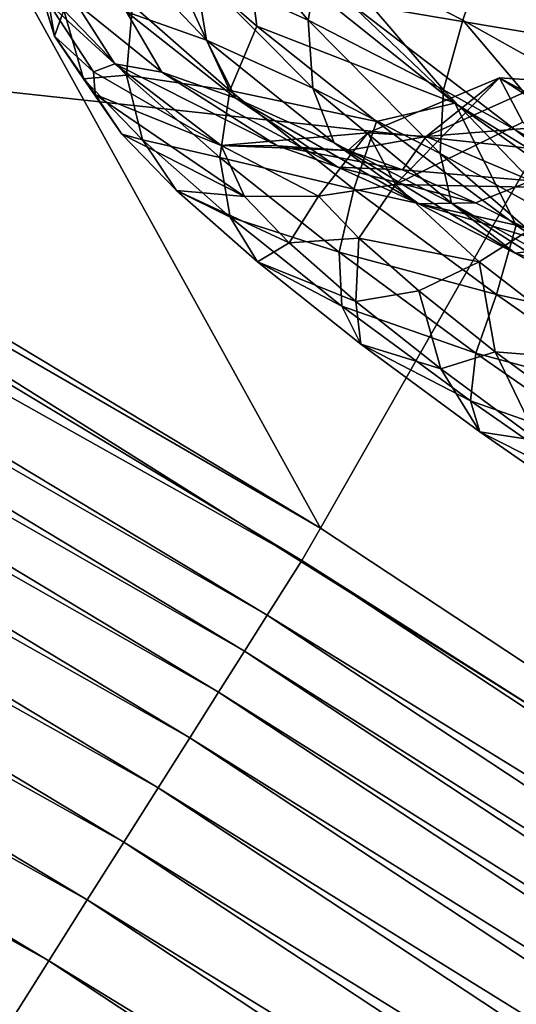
# Model space of a CAD drawing. Header units: metres. Extents: x -1651 to 0, y -1070 to 0.
# Tile 101 of 113: x -387 to -371, y -370 to -338. Entities that reach past the tile are written whole.
import ezdxf

# ---------------------------------------------------------------- set-up
doc = ezdxf.new("R2010")
doc.units = ezdxf.units.M

msp = doc.modelspace()

# ---------------------------------------------------------------- linework, layer by layer
at = {"layer": 'None'}
for points in [[(-435.659668, -319.654297, -377.175201), (-377.30127, -354.863586, -377.175201), (-420.308136, -277.076508, -60)], [(-420.308136, -277.076508, -60), (-377.30127, -354.863586, -377.175201), (-355.208771, -316.096222, -60)], [(-444.100098, -316.000854, -406), (-371.644379, -675.803894, -406), (-495.653809, -287.867249, -406)], [(-371.644379, -675.803894, -406), (-379.653595, -690.296692, -406), (-495.653809, -287.867249, -406)], [(-495.653809, -287.867249, -406), (-379.653595, -690.296692, -406), (-387.854187, -704.601257, -406)], [(-365.747498, -306.445068, -62.999996), (-405.507202, -338.635468, -406), (-444.100098, -316.000854, -406)], [(-365.747498, -306.445068, -62.999996), (-298.524719, -350.212921, -62.999996), (-405.507202, -338.635468, -406)], [(-341.815216, -616.413513, -406), (-356.292084, -646.405518, -406), (-444.100098, -316.000854, -406)], [(-356.292084, -646.405518, -406), (-371.644379, -675.803894, -406), (-444.100098, -316.000854, -406)], [(-444.100098, -316.000854, -406), (-405.507202, -338.635468, -406), (-341.815216, -616.413513, -406)], [(-377.30127, -354.863586, -377.175201), (-320.422455, -392.416199, -377.175201), (-355.208771, -316.096222, -60)], [(-359.734283, -613.318115, -403), (-498.573669, -318.762085, -403), (-694.077942, -820.897461, -403)], [(-498.573669, -318.762085, -403), (-359.734283, -613.318115, -403), (-448.937836, -346.290924, -403)], [(-435.659668, -319.654297, -377.175201), (-436.24707, -320.725464, -382.385681), (-377.30127, -354.863586, -377.175201)], [(-436.24707, -320.725464, -382.385681), (-437.308411, -322.568237, -387.314758), (-377.914093, -355.923676, -382.385681)], [(-436.24707, -320.725464, -382.385681), (-377.914093, -355.923676, -382.385681), (-377.30127, -354.863586, -377.175201)], [(-437.308411, -322.568237, -387.314758), (-437.999786, -323.768677, -389.61441), (-379.049469, -357.721771, -387.314758)], [(-437.308411, -322.568237, -387.314758), (-379.049469, -357.721771, -387.314758), (-377.914093, -355.923676, -382.385681)], [(-437.999786, -323.768677, -389.61441), (-438.79068, -325.141846, -391.779236), (-379.789124, -358.893097, -389.61441)], [(-437.999786, -323.768677, -389.61441), (-379.789124, -358.893097, -389.61441), (-379.049469, -357.721771, -387.314758)], [(-438.79068, -325.141846, -391.779236), (-439.674255, -326.675964, -393.793457), (-380.635193, -360.232971, -391.779236)], [(-438.79068, -325.141846, -391.779236), (-380.635193, -360.232971, -391.779236), (-379.789124, -358.893097, -389.61441)], [(-439.674255, -326.675964, -393.793457), (-440.643677, -328.359161, -395.641296), (-381.580414, -361.729889, -393.793457)], [(-439.674255, -326.675964, -393.793457), (-381.580414, -361.729889, -393.793457), (-380.635193, -360.232971, -391.779236)], [(-440.643677, -328.359161, -395.641296), (-441.691864, -330.179047, -397.307617), (-382.617493, -363.372253, -395.641296)], [(-440.643677, -328.359161, -395.641296), (-382.617493, -363.372253, -395.641296), (-381.580414, -361.729889, -393.793457)], [(-441.691864, -330.179047, -397.307617), (-442.810303, -332.121002, -398.780426), (-383.7388, -365.14801, -397.307617)], [(-441.691864, -330.179047, -397.307617), (-383.7388, -365.14801, -397.307617), (-382.617493, -363.372253, -395.641296)], [(-384.935303, -367.042877, -398.780426), (-442.810303, -332.121002, -398.780426), (-443.990326, -334.1698, -400.048401)], [(-383.7388, -365.14801, -397.307617), (-442.810303, -332.121002, -398.780426), (-384.935303, -367.042877, -398.780426)], [(-445.223083, -336.310211, -401.100159), (-386.197632, -369.041992, -400.048401), (-443.990326, -334.1698, -400.048401)], [(-443.990326, -334.1698, -400.048401), (-386.197632, -369.041992, -400.048401), (-384.935303, -367.042877, -398.780426)], [(-445.223083, -336.310211, -401.100159), (-387.516418, -371.130493, -401.100159), (-386.197632, -369.041992, -400.048401)], [(-298.524719, -350.212921, -62.999996), (-355.983276, -369.770508, -406), (-405.507202, -338.635468, -406)], [(-405.507202, -338.635468, -406), (-334.922852, -601.223877, -406), (-341.815216, -616.413513, -406)], [(-355.983276, -369.770508, -406), (-309.661865, -539.102539, -406), (-405.507202, -338.635468, -406)], [(-309.661865, -539.102539, -406), (-315.602234, -554.773071, -406), (-405.507202, -338.635468, -406)], [(-405.507202, -338.635468, -406), (-315.602234, -554.773071, -406), (-321.796661, -570.361023, -406)], [(-321.796661, -570.361023, -406), (-328.244324, -585.862122, -406), (-405.507202, -338.635468, -406)], [(-328.244324, -585.862122, -406), (-334.922852, -601.223877, -406), (-405.507202, -338.635468, -406)], [(-359.734283, -613.318115, -403), (-336.135834, -558.013428, -403), (-448.937836, -346.290924, -403)], [(-448.937836, -346.290924, -403), (-336.135834, -558.013428, -403), (-393.895142, -379.520782, -403)], [(-377.30127, -354.863586, -377.175201), (-377.914093, -355.923676, -382.385681), (-320.422455, -392.416199, -377.175201)], [(-377.914093, -355.923676, -382.385681), (-379.049469, -357.721771, -387.314758), (-321.077454, -393.44696, -382.385681)], [(-377.914093, -355.923676, -382.385681), (-321.077454, -393.44696, -382.385681), (-320.422455, -392.416199, -377.175201)], [(-379.049469, -357.721771, -387.314758), (-379.789124, -358.893097, -389.61441), (-322.285004, -395.197418, -387.314758)], [(-379.049469, -357.721771, -387.314758), (-322.285004, -395.197418, -387.314758), (-321.077454, -393.44696, -382.385681)], [(-379.789124, -358.893097, -389.61441), (-380.635193, -360.232971, -391.779236), (-323.071655, -396.337708, -389.61441)], [(-379.789124, -358.893097, -389.61441), (-323.071655, -396.337708, -389.61441), (-322.285004, -395.197418, -387.314758)], [(-380.635193, -360.232971, -391.779236), (-381.580414, -361.729889, -393.793457), (-323.971497, -397.64209, -391.779236)], [(-380.635193, -360.232971, -391.779236), (-323.971497, -397.64209, -391.779236), (-323.071655, -396.337708, -389.61441)], [(-381.580414, -361.729889, -393.793457), (-382.617493, -363.372253, -395.641296), (-324.976776, -399.099335, -393.793457)], [(-381.580414, -361.729889, -393.793457), (-324.976776, -399.099335, -393.793457), (-323.971497, -397.64209, -391.779236)], [(-382.617493, -363.372253, -395.641296), (-383.7388, -365.14801, -397.307617), (-326.079773, -400.698212, -395.641296)], [(-382.617493, -363.372253, -395.641296), (-326.079773, -400.698212, -395.641296), (-324.976776, -399.099335, -393.793457)], [(-327.272339, -402.42691, -397.307617), (-383.7388, -365.14801, -397.307617), (-384.935303, -367.042877, -398.780426)], [(-326.079773, -400.698212, -395.641296), (-383.7388, -365.14801, -397.307617), (-327.272339, -402.42691, -397.307617)], [(-386.197632, -369.041992, -400.048401), (-328.544891, -404.271576, -398.780426), (-384.935303, -367.042877, -398.780426)], [(-328.544891, -404.271576, -398.780426), (-327.272339, -402.42691, -397.307617), (-384.935303, -367.042877, -398.780426)], [(-387.516418, -371.130493, -401.100159), (-329.887451, -406.217712, -400.048401), (-386.197632, -369.041992, -400.048401)], [(-386.197632, -369.041992, -400.048401), (-329.887451, -406.217712, -400.048401), (-328.544891, -404.271576, -398.780426)]]:
    msp.add_3dface(points, dxfattribs=at)
at = {"layer": 'None012347'}
for points in [[(-376.962097, -326.634613, -239.814697), (-329.421814, -358.950592, -251.14978), (-379.625916, -326.573761, -251.160461)], [(-329.421814, -358.950592, -251.14978), (-332.085602, -358.88974, -262.495544), (-379.625916, -326.573761, -251.160461)], [(-379.625916, -326.573761, -251.160461), (-332.085602, -358.88974, -262.495544), (-378.46814, -328.977448, -262.505402)], [(-370.882263, -329.150757, -230.195404), (-330.579559, -356.546936, -239.80484), (-376.962097, -326.634613, -239.814697)], [(-330.579559, -356.546936, -239.80484), (-329.421814, -358.950592, -251.14978), (-376.962097, -326.634613, -239.814697)], [(-332.085602, -358.88974, -262.495544), (-338.165436, -356.373596, -272.114838), (-378.46814, -328.977448, -262.505402)], [(-378.46814, -328.977448, -262.505402), (-338.165436, -356.373596, -272.114838), (-373.6651, -333.479706, -272.122375)], [(-373.6651, -333.479706, -272.122375), (-365.947968, -339.395172, -278.547272), (-376.354889, -337.65033, -271.513245)], [(-338.165436, -356.373596, -272.114838), (-346.735687, -351.785248, -278.543213), (-373.6651, -333.479706, -272.122375)], [(-373.6651, -333.479706, -272.122375), (-346.735687, -351.785248, -278.543213), (-365.947968, -339.395172, -278.547272)], [(-381.126587, -334.110901, -232.470322), (-381.414276, -336.556702, -232.912537), (-377.702148, -338.23175, -227.989716)], [(-377.259521, -335.855896, -227.34198), (-381.126587, -334.110901, -232.470322), (-377.702148, -338.23175, -227.989716)], [(-369.149963, -335.108459, -222.295258), (-371.864075, -335.947113, -223.172882), (-366.888275, -338.715698, -220.157028)], [(-383.645874, -337.95636, -238.918625), (-381.031311, -338.886353, -233.740967), (-384.198761, -335.566254, -238.426727)], [(-381.031311, -338.886353, -233.740967), (-381.414276, -336.556702, -232.912537), (-384.198761, -335.566254, -238.426727)], [(-379.766144, -335.451416, -271.521118), (-379.381653, -338.430237, -273.369049), (-382.4888, -335.704346, -268.425995)], [(-372.900543, -340.94281, -278.802551), (-379.766144, -335.451416, -271.521118), (-376.354889, -337.65033, -271.513245)], [(-379.766144, -335.451416, -271.521118), (-372.900543, -340.94281, -278.802551), (-379.381653, -338.430237, -273.369049)], [(-383.456024, -337.734528, -267.566223), (-382.4888, -335.704346, -268.425995), (-380.269623, -340.538361, -272.693054)], [(-380.269623, -340.538361, -272.693054), (-382.4888, -335.704346, -268.425995), (-379.381653, -338.430237, -273.369049)], [(-377.702148, -338.23175, -227.989716), (-373.269226, -340.506592, -223.990479), (-377.259521, -335.855896, -227.34198)], [(-373.269226, -340.506592, -223.990479), (-372.64151, -338.225708, -223.175781), (-377.259521, -335.855896, -227.34198)], [(-377.259521, -335.855896, -227.34198), (-372.64151, -338.225708, -223.175781), (-371.864075, -335.947113, -223.172882)], [(-372.64151, -338.225708, -223.175781), (-367.580658, -341.054871, -220.199066), (-371.864075, -335.947113, -223.172882)], [(-371.864075, -335.947113, -223.172882), (-367.580658, -341.054871, -220.199066), (-366.888275, -338.715698, -220.157028)], [(-386.192535, -337.678375, -249.578064), (-386.717499, -336.414978, -255.359406), (-386.010895, -338.753265, -254.817856)], [(-386.010895, -338.753265, -254.817856), (-386.717499, -336.414978, -255.359406), (-385.702942, -337.906097, -261.088776)], [(-377.702148, -338.23175, -227.989716), (-381.414276, -336.556702, -232.912537), (-377.545776, -340.459198, -229.118591)], [(-381.414276, -336.556702, -232.912537), (-381.031311, -338.886353, -233.740967), (-377.545776, -340.459198, -229.118591)], [(-385.312714, -337.667206, -244.298874), (-386.192535, -337.678375, -249.578064), (-384.035187, -339.661926, -244.579437)], [(-386.192535, -337.678375, -249.578064), (-384.73584, -339.920441, -249.443253), (-384.035187, -339.661926, -244.579437)], [(-384.73584, -339.920441, -249.443253), (-386.192535, -337.678375, -249.578064), (-386.010895, -338.753265, -254.817856)], [(-386.010895, -338.753265, -254.817856), (-385.702942, -337.906097, -261.088776), (-385.058258, -340.153412, -260.197571)], [(-385.702942, -337.906097, -261.088776), (-383.456024, -337.734528, -267.566223), (-383.65036, -340.035126, -266.601959)], [(-385.058258, -340.153412, -260.197571), (-385.702942, -337.906097, -261.088776), (-383.65036, -340.035126, -266.601959)], [(-383.645874, -337.95636, -238.918625), (-385.312714, -337.667206, -244.298874), (-382.493774, -339.929352, -239.604019)], [(-385.312714, -337.667206, -244.298874), (-384.035187, -339.661926, -244.579437), (-382.493774, -339.929352, -239.604019)], [(-383.65036, -340.035126, -266.601959), (-383.456024, -337.734528, -267.566223), (-380.269623, -340.538361, -272.693054)], [(-368.637756, -343.565765, -277.938141), (-372.900543, -340.94281, -278.802551), (-376.354889, -337.65033, -271.513245)], [(-365.947968, -339.395172, -278.547272), (-368.637756, -343.565765, -277.938141), (-376.354889, -337.65033, -271.513245)], [(-382.493774, -339.929352, -239.604019), (-380.075958, -340.789368, -234.815964), (-383.645874, -337.95636, -238.918625)], [(-380.075958, -340.789368, -234.815964), (-381.031311, -338.886353, -233.740967), (-383.645874, -337.95636, -238.918625)], [(-377.545776, -340.459198, -229.118591), (-373.383392, -342.595215, -225.363434), (-377.702148, -338.23175, -227.989716)], [(-373.383392, -342.595215, -225.363434), (-373.269226, -340.506592, -223.990479), (-377.702148, -338.23175, -227.989716)], [(-373.269226, -340.506592, -223.990479), (-368.411194, -343.222382, -221.133057), (-372.64151, -338.225708, -223.175781)], [(-368.411194, -343.222382, -221.133057), (-367.580658, -341.054871, -220.199066), (-372.64151, -338.225708, -223.175781)], [(-379.381653, -338.430237, -273.369049), (-375.464996, -341.548676, -277.425446), (-380.269623, -340.538361, -272.693054)], [(-372.900543, -340.94281, -278.802551), (-375.464996, -341.548676, -277.425446), (-379.381653, -338.430237, -273.369049)], [(-384.73584, -339.920441, -249.443253), (-386.010895, -338.753265, -254.817856), (-384.680847, -340.66629, -254.3069)], [(-384.680847, -340.66629, -254.3069), (-386.010895, -338.753265, -254.817856), (-385.058258, -340.153412, -260.197571)], [(-377.545776, -340.459198, -229.118591), (-381.031311, -338.886353, -233.740967), (-376.852692, -342.243866, -230.541412)], [(-381.031311, -338.886353, -233.740967), (-380.075958, -340.789368, -234.815964), (-376.852692, -342.243866, -230.541412)], [(-384.035187, -339.661926, -244.579437), (-384.73584, -339.920441, -249.443253), (-380.551575, -342.333038, -249.471878)], [(-382.493774, -339.929352, -239.604019), (-384.035187, -339.661926, -244.579437), (-378.711121, -342.340363, -241.395172)], [(-384.035187, -339.661926, -244.579437), (-380.551575, -342.333038, -249.471878), (-378.711121, -342.340363, -241.395172)], [(-385.058258, -340.153412, -260.197571), (-383.65036, -340.035126, -266.601959), (-383.130951, -342.152496, -265.374268)], [(-384.680847, -340.66629, -254.3069), (-385.058258, -340.153412, -260.197571), (-383.799866, -341.96109, -259.281799)], [(-383.799866, -341.96109, -259.281799), (-385.058258, -340.153412, -260.197571), (-383.130951, -342.152496, -265.374268)], [(-380.551575, -342.333038, -249.471878), (-384.73584, -339.920441, -249.443253), (-384.680847, -340.66629, -254.3069)], [(-383.130951, -342.152496, -265.374268), (-383.65036, -340.035126, -266.601959), (-380.591644, -342.726593, -271.523315)], [(-383.65036, -340.035126, -266.601959), (-380.269623, -340.538361, -272.693054), (-380.591644, -342.726593, -271.523315)], [(-378.711121, -342.340363, -241.395172), (-376.72641, -343.046295, -237.464813), (-382.493774, -339.929352, -239.604019)], [(-376.72641, -343.046295, -237.464813), (-380.075958, -340.789368, -234.815964), (-382.493774, -339.929352, -239.604019)], [(-375.753296, -341.914337, -249.833588), (-371.438385, -340.121307, -250.305115), (-373.837189, -342.039795, -242.231689)], [(-375.753296, -341.914337, -249.833588), (-374.846283, -343.609528, -257.434875), (-371.438385, -340.121307, -250.305115)], [(-374.846283, -343.609528, -257.434875), (-370.666656, -341.566498, -256.792328), (-371.438385, -340.121307, -250.305115)], [(-371.438385, -340.121307, -250.305115), (-369.805481, -340.226837, -243.817398), (-373.837189, -342.039795, -242.231689)], [(-369.805481, -340.226837, -243.817398), (-371.438385, -340.121307, -250.305115), (-365.677948, -343.23349, -246.177216)], [(-365.677948, -343.23349, -246.177216), (-371.438385, -340.121307, -250.305115), (-366.710938, -343.170044, -250.304108)], [(-371.438385, -340.121307, -250.305115), (-370.666656, -341.566498, -256.792328), (-366.710938, -343.170044, -250.304108)], [(-376.852692, -342.243866, -230.541412), (-373.00351, -344.219116, -227.068817), (-377.545776, -340.459198, -229.118591)], [(-373.00351, -344.219116, -227.068817), (-373.383392, -342.595215, -225.363434), (-377.545776, -340.459198, -229.118591)], [(-373.837189, -342.039795, -242.231689), (-369.805481, -340.226837, -243.817398), (-366.858337, -341.471191, -239.323303)], [(-373.383392, -342.595215, -225.363434), (-368.821838, -345.145233, -222.680405), (-373.269226, -340.506592, -223.990479)], [(-368.821838, -345.145233, -222.680405), (-368.411194, -343.222382, -221.133057), (-373.269226, -340.506592, -223.990479)], [(-380.551575, -342.333038, -249.471878), (-384.680847, -340.66629, -254.3069), (-379.783264, -344.008118, -257.548035)], [(-379.783264, -344.008118, -257.548035), (-384.680847, -340.66629, -254.3069), (-383.799866, -341.96109, -259.281799)], [(-380.591644, -342.726593, -271.523315), (-380.269623, -340.538361, -272.693054), (-376.204559, -343.768311, -276.857422)], [(-380.269623, -340.538361, -272.693054), (-375.464996, -341.548676, -277.425446), (-376.204559, -343.768311, -276.857422)], [(-376.852692, -342.243866, -230.541412), (-380.075958, -340.789368, -234.815964), (-374.080536, -344.240234, -233.955963)], [(-380.075958, -340.789368, -234.815964), (-376.72641, -343.046295, -237.464813), (-374.080536, -344.240234, -233.955963)], [(-375.464996, -341.548676, -277.425446), (-372.900543, -340.94281, -278.802551), (-370.889435, -344.939819, -280.43927)], [(-364.142853, -347.156677, -282.675873), (-372.900543, -340.94281, -278.802551), (-368.637756, -343.565765, -277.938141)], [(-372.900543, -340.94281, -278.802551), (-364.142853, -347.156677, -282.675873), (-370.889435, -344.939819, -280.43927)], [(-366.858337, -341.471191, -239.323303), (-370.39621, -343.493225, -236.988693), (-373.837189, -342.039795, -242.231689)], [(-376.204559, -343.768311, -276.857422), (-375.464996, -341.548676, -277.425446), (-370.889435, -344.939819, -280.43927)], [(-370.666656, -341.566498, -256.792328), (-374.846283, -343.609528, -257.434875), (-368.31601, -343.738739, -261.285278)], [(-382.017578, -343.809723, -264.06897), (-379.783264, -344.008118, -257.548035), (-383.799866, -341.96109, -259.281799)], [(-382.017578, -343.809723, -264.06897), (-383.799866, -341.96109, -259.281799), (-383.130951, -342.152496, -265.374268)], [(-380.551575, -342.333038, -249.471878), (-375.753296, -341.914337, -249.833588), (-376.39978, -342.494781, -242.340729)], [(-375.753296, -341.914337, -249.833588), (-380.551575, -342.333038, -249.471878), (-377.366211, -343.998169, -256.901398)], [(-374.846283, -343.609528, -257.434875), (-375.753296, -341.914337, -249.833588), (-377.366211, -343.998169, -256.901398)], [(-375.753296, -341.914337, -249.833588), (-373.837189, -342.039795, -242.231689), (-376.39978, -342.494781, -242.340729)], [(-376.39978, -342.494781, -242.340729), (-373.837189, -342.039795, -242.231689), (-374.610687, -343.131165, -238.797775)], [(-373.837189, -342.039795, -242.231689), (-370.39621, -343.493225, -236.988693), (-374.610687, -343.131165, -238.797775)], [(-382.017578, -343.809723, -264.06897), (-383.130951, -342.152496, -265.374268), (-380.258911, -344.679688, -269.99527)], [(-380.258911, -344.679688, -269.99527), (-383.130951, -342.152496, -265.374268), (-380.591644, -342.726593, -271.523315)], [(-378.711121, -342.340363, -241.395172), (-380.551575, -342.333038, -249.471878), (-376.39978, -342.494781, -242.340729)], [(-377.366211, -343.998169, -256.901398), (-380.551575, -342.333038, -249.471878), (-379.783264, -344.008118, -257.548035)], [(-376.39978, -342.494781, -242.340729), (-374.610687, -343.131165, -238.797775), (-378.711121, -342.340363, -241.395172)], [(-374.610687, -343.131165, -238.797775), (-376.72641, -343.046295, -237.464813), (-378.711121, -342.340363, -241.395172)], [(-374.080536, -344.240234, -233.955963), (-370.920868, -345.861694, -231.105423), (-376.852692, -342.243866, -230.541412)], [(-370.920868, -345.861694, -231.105423), (-373.00351, -344.219116, -227.068817), (-376.852692, -342.243866, -230.541412)], [(-380.258911, -344.679688, -269.99527), (-380.591644, -342.726593, -271.523315), (-376.689484, -345.827087, -275.520782)], [(-380.591644, -342.726593, -271.523315), (-376.204559, -343.768311, -276.857422), (-376.689484, -345.827087, -275.520782)], [(-373.00351, -344.219116, -227.068817), (-368.785187, -346.577271, -224.587677), (-373.383392, -342.595215, -225.363434)], [(-368.785187, -346.577271, -224.587677), (-368.821838, -345.145233, -222.680405), (-373.383392, -342.595215, -225.363434)], [(-374.080536, -344.240234, -233.955963), (-376.72641, -343.046295, -237.464813), (-372.225616, -344.207428, -235.634811)], [(-376.72641, -343.046295, -237.464813), (-374.610687, -343.131165, -238.797775), (-372.225616, -344.207428, -235.634811)], [(-374.610687, -343.131165, -238.797775), (-370.39621, -343.493225, -236.988693), (-372.225616, -344.207428, -235.634811)], [(-376.047424, -345.366089, -260.443695), (-374.846283, -343.609528, -257.434875), (-377.366211, -343.998169, -256.901398)], [(-372.101227, -346.145477, -262.676575), (-374.846283, -343.609528, -257.434875), (-376.047424, -345.366089, -260.443695)], [(-374.846283, -343.609528, -257.434875), (-372.101227, -346.145477, -262.676575), (-368.31601, -343.738739, -261.285278)], [(-370.39621, -343.493225, -236.988693), (-369.377411, -345.669037, -233.065247), (-372.225616, -344.207428, -235.634811)], [(-368.31601, -343.738739, -261.285278), (-372.101227, -346.145477, -262.676575), (-367.904968, -349.385193, -266.328644)], [(-379.361664, -346.14679, -268.342285), (-378.320221, -345.525635, -261.477661), (-382.017578, -343.809723, -264.06897)], [(-378.320221, -345.525635, -261.477661), (-379.783264, -344.008118, -257.548035), (-382.017578, -343.809723, -264.06897)], [(-379.361664, -346.14679, -268.342285), (-382.017578, -343.809723, -264.06897), (-380.258911, -344.679688, -269.99527)], [(-378.320221, -345.525635, -261.477661), (-377.366211, -343.998169, -256.901398), (-379.783264, -344.008118, -257.548035)], [(-376.047424, -345.366089, -260.443695), (-377.366211, -343.998169, -256.901398), (-378.320221, -345.525635, -261.477661)], [(-376.689484, -345.827087, -275.520782), (-376.204559, -343.768311, -276.857422), (-371.538727, -347.211945, -279.832062)], [(-376.204559, -343.768311, -276.857422), (-370.889435, -344.939819, -280.43927), (-371.538727, -347.211945, -279.832062)], [(-372.225616, -344.207428, -235.634811), (-369.377411, -345.669037, -233.065247), (-374.080536, -344.240234, -233.955963)], [(-369.377411, -345.669037, -233.065247), (-370.920868, -345.861694, -231.105423), (-374.080536, -344.240234, -233.955963)], [(-370.920868, -345.861694, -231.105423), (-367.458191, -347.797424, -229.068741), (-373.00351, -344.219116, -227.068817)], [(-367.458191, -347.797424, -229.068741), (-368.785187, -346.577271, -224.587677), (-373.00351, -344.219116, -227.068817)], [(-379.361664, -346.14679, -268.342285), (-380.258911, -344.679688, -269.99527), (-376.594879, -347.590973, -273.748779)], [(-380.258911, -344.679688, -269.99527), (-376.689484, -345.827087, -275.520782), (-376.594879, -347.590973, -273.748779)], [(-370.889435, -344.939819, -280.43927), (-365.830719, -348.473358, -282.294678), (-371.538727, -347.211945, -279.832062)], [(-370.889435, -344.939819, -280.43927), (-364.142853, -347.156677, -282.675873), (-365.830719, -348.473358, -282.294678)], [(-376.140076, -347.444031, -264.985474), (-376.047424, -345.366089, -260.443695), (-378.320221, -345.525635, -261.477661)], [(-374.082153, -347.095398, -263.605743), (-376.047424, -345.366089, -260.443695), (-376.140076, -347.444031, -264.985474)], [(-374.082153, -347.095398, -263.605743), (-372.101227, -346.145477, -262.676575), (-376.047424, -345.366089, -260.443695)], [(-376.140076, -347.444031, -264.985474), (-378.320221, -345.525635, -261.477661), (-379.361664, -346.14679, -268.342285)], [(-369.377411, -345.669037, -233.065247), (-366.256042, -347.41394, -231.229309), (-370.920868, -345.861694, -231.105423)], [(-376.594879, -347.590973, -273.748779), (-376.689484, -345.827087, -275.520782), (-372.210602, -349.132721, -278.376221)], [(-376.689484, -345.827087, -275.520782), (-371.538727, -347.211945, -279.832062), (-372.210602, -349.132721, -278.376221)], [(-366.256042, -347.41394, -231.229309), (-367.458191, -347.797424, -229.068741), (-370.920868, -345.861694, -231.105423)], [(-375.973358, -348.838989, -271.813324), (-376.140076, -347.444031, -264.985474), (-379.361664, -346.14679, -268.342285)], [(-375.973358, -348.838989, -271.813324), (-379.361664, -346.14679, -268.342285), (-376.594879, -347.590973, -273.748779)], [(-372.101227, -346.145477, -262.676575), (-374.082153, -347.095398, -263.605743), (-371.574951, -349.087524, -266.174164)], [(-367.904968, -349.385193, -266.328644), (-372.101227, -346.145477, -262.676575), (-371.574951, -349.087524, -266.174164)], [(-373.358704, -349.653992, -267.834747), (-374.082153, -347.095398, -263.605743), (-376.140076, -347.444031, -264.985474)], [(-371.574951, -349.087524, -266.174164), (-374.082153, -347.095398, -263.605743), (-373.358704, -349.653992, -267.834747)], [(-372.210602, -349.132721, -278.376221), (-371.538727, -347.211945, -279.832062), (-366.598755, -350.648407, -281.54718)], [(-371.538727, -347.211945, -279.832062), (-365.830719, -348.473358, -282.294678), (-366.598755, -350.648407, -281.54718)], [(-375.973358, -348.838989, -271.813324), (-376.594879, -347.590973, -273.748779), (-372.389404, -350.694855, -276.429932)], [(-372.389404, -350.694855, -276.429932), (-376.594879, -347.590973, -273.748779), (-372.210602, -349.132721, -278.376221)], [(-373.358704, -349.653992, -267.834747), (-376.140076, -347.444031, -264.985474), (-375.973358, -348.838989, -271.813324)], [(-372.08429, -351.70932, -274.292755), (-373.358704, -349.653992, -267.834747), (-375.973358, -348.838989, -271.813324)], [(-372.08429, -351.70932, -274.292755), (-375.973358, -348.838989, -271.813324), (-372.389404, -350.694855, -276.429932)], [(-370.166321, -352.010132, -269.870026), (-371.574951, -349.087524, -266.174164), (-373.358704, -349.653992, -267.834747)], [(-367.468628, -352.431458, -280.022614), (-372.389404, -350.694855, -276.429932), (-372.210602, -349.132721, -278.376221)], [(-366.598755, -350.648407, -281.54718), (-367.468628, -352.431458, -280.022614), (-372.210602, -349.132721, -278.376221)], [(-368.697235, -351.211426, -268.00882), (-371.574951, -349.087524, -266.174164), (-370.166321, -352.010132, -269.870026)], [(-367.904968, -349.385193, -266.328644), (-371.574951, -349.087524, -266.174164), (-368.697235, -351.211426, -268.00882)], [(-370.166321, -352.010132, -269.870026), (-373.358704, -349.653992, -267.834747), (-372.08429, -351.70932, -274.292755)], [(-367.468628, -352.431458, -280.022614), (-367.936829, -353.792267, -277.97583), (-372.389404, -350.694855, -276.429932)], [(-367.936829, -353.792267, -277.97583), (-372.08429, -351.70932, -274.292755), (-372.389404, -350.694855, -276.429932)], [(-367.966766, -354.573639, -275.722321), (-370.166321, -352.010132, -269.870026), (-372.08429, -351.70932, -274.292755)], [(-367.966766, -354.573639, -275.722321), (-372.08429, -351.70932, -274.292755), (-367.936829, -353.792267, -277.97583)]]:
    msp.add_3dface(points, dxfattribs=at)

doc.saveas('drawing.dxf')
